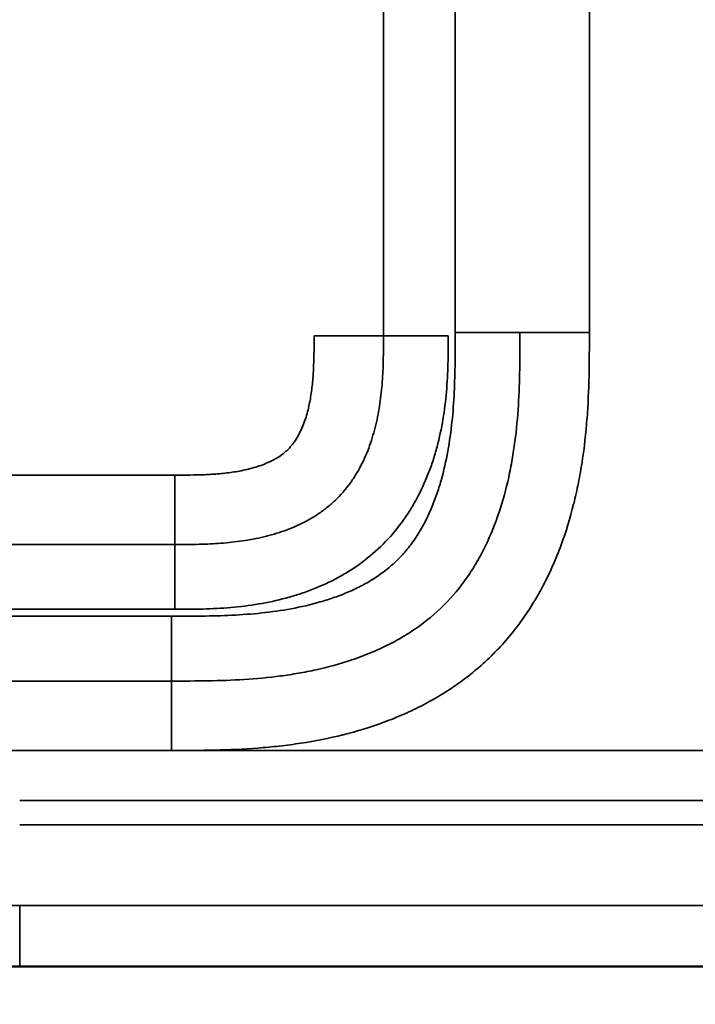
# Model space of a CAD drawing. Header units: millimetres. Extents: x -3206 to 231, y -73 to 1819.
# Tile 17 of 58: x -2181 to -2048, y 801 to 995. Entities that reach past the tile are written whole.
import ezdxf

# ---------------------------------------------------------------- set-up
doc = ezdxf.new("R2010")
doc.units = ezdxf.units.MM
doc.layers.add('Visible (ANSI)', color=7, linetype='Continuous', lineweight=50)
doc.layers.add('Visible Narrow (ANSI)', color=7, linetype='Continuous', lineweight=35)
doc.styles.get("Standard").update_dxf_attribs({"font": 'tahoma.ttf'})
doc.dimstyles.get("Standard").update_dxf_attribs({"dimtxt": 25, "dimasz": 0.18, "dimexe": 0.18, "dimexo": 0.0625, "dimgap": 0.09, "dimtad": 0, "dimtih": 1, "dimtoh": 1, "dimzin": 0, "dimdsep": 46, "dimtxsty": 'Standard', "dimcen": 0.09, "dimadec": 0, "dimazin": 0, "dimtfac": 1, "dimtofl": 0, "dimtmove": 0, "dimatfit": 3, "dimfxl": 1, "dimtolj": 1, "dimtzin": 0, "dimarcsym": 0})

# ---------------------------------------------------------------- blocks, each defined once
blk = doc.blocks.new('*D7')
at = {"color": 0, "lineweight": -2, "transparency": 16777216}
for p, q in [((-3205.85, 868.28), (-3205.85, 595.2)), ((-1155.85, 868.28), (-1155.85, 595.2)), ((-3205.67, 595.38), (-2314.74, 595.38)), ((-1156.03, 595.38), (-2046.95, 595.38))]:
    blk.add_line(p, q, dxfattribs=at)
at = {"color": 0, "transparency": 16777216}
for points in [[(-3205.67, 595.41), (-3205.67, 595.35), (-3205.85, 595.38)], [(-1156.03, 595.41), (-1156.03, 595.35), (-1155.85, 595.38)]]:
    blk.add_solid(points, dxfattribs=at)
at = {"layer": 'Defpoints', "color": 0, "transparency": 16777216}
for p in [(-3205.85, 868.35), (-1155.85, 868.35), (-1155.85, 595.38)]:
    blk.add_point(p, dxfattribs=at)
at = {"color": 0, "transparency": 16777216, "insert": (-2180.85, 595.38), "char_height": 25, "attachment_point": 5}
blk.add_mtext('\\A1;2050.00mm [80{\\H1x;\\S1/2;}]', dxfattribs=at)

msp = doc.modelspace()

# ---------------------------------------------------------------- linework, layer by layer
at = {"layer": 'Visible (ANSI)'}
for p in [(-2456.845, 808.604), (-1904.845, 808.604)]:
    msp.add_line(p, (-2180.845, 808.604), dxfattribs=at)
at = {"layer": 'Visible Narrow (ANSI)'}
for p, q in [((-2109.275, 932.647), (-2109.275, 1693.69)), ((-2095.161, 933.272), (-2095.161, 1693.066)), ((-2068.76, 933.272), (-2068.76, 1693.066)), ((-2122.93, 932.647), (-2109.275, 932.647)), ((-2109.275, 932.647), (-2096.529, 932.647)), ((-2095.161, 933.272), (-2082.416, 933.272)), ((-2082.416, 933.272), (-2068.76, 933.272)), ((-2211.367, 905.254), (-2150.324, 905.254)), ((-2150.324, 905.254), (-2150.324, 891.598)), ((-2150.324, 891.598), (-2211.367, 891.598)), ((-2150.324, 891.598), (-2150.324, 878.853)), ((-2211.367, 878.853), (-2150.324, 878.853)), ((-2150.948, 877.485), (-2210.742, 877.485)), ((-2150.948, 864.74), (-2150.948, 877.485)), ((-2210.742, 864.74), (-2150.948, 864.74)), ((-2150.948, 864.74), (-2150.948, 851.084)), ((-2150.948, 851.084), (-2210.742, 851.084)), ((-2150.948, 851.082), (-2180.845, 851.082)), ((-1940.742, 851.082), (-2150.948, 851.082)), ((-1904.845, 841.22), (-2180.845, 841.22)), ((-2180.845, 836.487), (-1904.845, 836.487)), ((-2456.845, 820.604), (-2180.845, 820.604)), ((-1904.845, 820.604), (-2180.845, 820.604)), ((-2180.845, 820.604), (-2180.845, 808.604))]:
    msp.add_line(p, q, dxfattribs=at)
for points, knots in [([(-2180.845, 1806.169), (-2074.701, 1806.169), (-1968.581, 1806.169), (-1862.651, 1806.169), (-1809.685, 1806.169), (-1756.767, 1806.169), (-1703.917, 1806.169), (-1677.492, 1806.169), (-1651.083, 1806.169), (-1624.694, 1806.169), (-1611.5, 1806.169), (-1598.31, 1806.169), (-1585.126, 1806.169), (-1578.534, 1806.169), (-1571.943, 1806.169), (-1565.354, 1806.169), (-1562.059, 1806.169), (-1558.764, 1806.169), (-1555.47, 1806.169), (-1553.823, 1806.169), (-1552.176, 1806.169), (-1550.529, 1806.169), (-1549.415, 1806.169), (-1548.301, 1806.169), (-1547.187, 1806.169), (-1546.655, 1806.169), (-1546.125, 1806.169), (-1545.584, 1806.169), (-1545.476, 1806.169), (-1545.368, 1806.169), (-1545.26, 1806.169), (-1544.829, 1806.169), (-1544.398, 1806.169), (-1543.966, 1806.169), (-1431.014, 1806.169), (-1318.462, 1806.169), (-1206.505, 1806.169), (-1206.391, 1806.169), (-1206.276, 1806.169), (-1206.162, 1806.169), (-1205.731, 1806.169), (-1205.299, 1806.169), (-1204.868, 1806.168), (-1204.005, 1806.167), (-1203.142, 1806.165), (-1202.279, 1806.157), (-1201.969, 1806.154), (-1201.66, 1806.151), (-1201.35, 1806.146), (-1201.228, 1806.144), (-1201.107, 1806.142), (-1200.985, 1806.14), (-1200.554, 1806.133), (-1200.122, 1806.124), (-1199.691, 1806.112), (-1198.828, 1806.089), (-1197.965, 1806.055), (-1197.104, 1806.009), (-1196.803, 1805.993), (-1196.501, 1805.975), (-1196.2, 1805.955), (-1195.642, 1805.919), (-1195.085, 1805.876), (-1194.53, 1805.826), (-1193.674, 1805.75), (-1192.82, 1805.657), (-1191.97, 1805.545), (-1191.679, 1805.506), (-1191.388, 1805.465), (-1191.098, 1805.422), (-1189.691, 1805.213), (-1188.294, 1804.947), (-1186.908, 1804.607), (-1186.628, 1804.538), (-1186.35, 1804.467), (-1186.071, 1804.392), (-1185.516, 1804.242), (-1184.963, 1804.08), (-1184.413, 1803.902), (-1184.14, 1803.814), (-1183.869, 1803.723), (-1183.599, 1803.629), (-1183.052, 1803.436), (-1182.511, 1803.229), (-1181.978, 1803.006), (-1181.719, 1802.898), (-1181.463, 1802.786), (-1181.208, 1802.67), (-1180.68, 1802.429), (-1180.16, 1802.17), (-1179.651, 1801.892), (-1179.408, 1801.759), (-1179.167, 1801.622), (-1178.929, 1801.48), (-1178.797, 1801.401), (-1178.665, 1801.321), (-1178.534, 1801.239), (-1178.3, 1801.092), (-1178.069, 1800.94), (-1177.84, 1800.783), (-1177.711, 1800.694), (-1177.582, 1800.604), (-1177.454, 1800.511), (-1177.23, 1800.349), (-1177.01, 1800.182), (-1176.794, 1800.011), (-1176.33, 1799.642), (-1175.887, 1799.253), (-1175.467, 1798.843), (-1175.274, 1798.655), (-1175.086, 1798.462), (-1174.903, 1798.265), (-1174.5, 1797.832), (-1174.12, 1797.378), (-1173.76, 1796.904), (-1173.599, 1796.691), (-1173.441, 1796.474), (-1173.288, 1796.253), (-1173.193, 1796.116), (-1173.1, 1795.978), (-1173.008, 1795.838), (-1172.861, 1795.615), (-1172.72, 1795.39), (-1172.583, 1795.162), (-1172.496, 1795.019), (-1172.411, 1794.874), (-1172.329, 1794.729), (-1172.198, 1794.501), (-1172.072, 1794.27), (-1171.949, 1794.038), (-1171.67, 1793.507), (-1171.412, 1792.966), (-1171.172, 1792.418), (-1171.069, 1792.18), (-1170.969, 1791.942), (-1170.872, 1791.702), (-1170.646, 1791.143), (-1170.437, 1790.576), (-1170.244, 1790.001), (-1170.162, 1789.758), (-1170.083, 1789.514), (-1170.007, 1789.268), (-1169.825, 1788.685), (-1169.659, 1788.097), (-1169.508, 1787.507), (-1169.445, 1787.262), (-1169.385, 1787.017), (-1169.327, 1786.772), (-1168.986, 1785.336), (-1168.725, 1783.886), (-1168.521, 1782.426), (-1168.488, 1782.183), (-1168.456, 1781.941), (-1168.425, 1781.698), (-1168.348, 1781.084), (-1168.28, 1780.469), (-1168.222, 1779.852), (-1168.14, 1778.99), (-1168.075, 1778.126), (-1168.025, 1777.261), (-1168.011, 1777.023), (-1167.998, 1776.786), (-1167.986, 1776.548), (-1167.955, 1775.921), (-1167.931, 1775.295), (-1167.912, 1774.668), (-1167.898, 1774.236), (-1167.888, 1773.804), (-1167.88, 1773.371), (-1167.872, 1772.939), (-1167.865, 1772.507), (-1167.861, 1772.075), (-1167.858, 1771.844), (-1167.856, 1771.613), (-1167.854, 1771.383), (-1167.849, 1770.749), (-1167.847, 1770.115), (-1167.846, 1769.481), (-1167.845, 1769.048), (-1167.845, 1768.616), (-1167.845, 1768.184), (-1167.845, 1767.968), (-1167.845, 1767.751), (-1167.845, 1767.535), (-1167.845, 1767.319), (-1167.845, 1767.103), (-1167.845, 1766.887), (-1167.845, 1766.663), (-1167.845, 1766.44), (-1167.845, 1766.216), (-1167.845, 1468.297), (-1167.845, 1170.378), (-1167.845, 872.459), (-1167.845, 871.428), (-1167.845, 870.398), (-1167.845, 869.368), (-1167.845, 868.935), (-1167.845, 868.503), (-1167.845, 868.071), (-1167.845, 867.811), (-1167.845, 867.552), (-1167.846, 867.292), (-1167.846, 867.119), (-1167.846, 866.947), (-1167.846, 866.774), (-1167.848, 865.909), (-1167.851, 865.044), (-1167.858, 864.18), (-1167.865, 863.315), (-1167.876, 862.451), (-1167.895, 861.586), (-1167.914, 860.722), (-1167.94, 859.857), (-1167.976, 858.993), (-1168.004, 858.315), (-1168.038, 857.638), (-1168.079, 856.96), (-1168.143, 855.91), (-1168.225, 854.86), (-1168.327, 853.809), (-1168.393, 853.138), (-1168.467, 852.466), (-1168.551, 851.794), (-1168.683, 850.739), (-1168.838, 849.688), (-1169.02, 848.647), (-1169.135, 847.989), (-1169.26, 847.333), (-1169.397, 846.681), (-1169.616, 845.643), (-1169.864, 844.612), (-1170.147, 843.591), (-1170.323, 842.954), (-1170.513, 842.321), (-1170.718, 841.691), (-1170.781, 841.499), (-1170.845, 841.307), (-1170.91, 841.115), (-1171.123, 840.49), (-1171.352, 839.87), (-1171.598, 839.254), (-1171.675, 839.062), (-1171.753, 838.871), (-1171.833, 838.681), (-1172.001, 838.279), (-1172.178, 837.878), (-1172.362, 837.482), (-1172.458, 837.276), (-1172.556, 837.072), (-1172.656, 836.868), (-1172.748, 836.681), (-1172.842, 836.494), (-1172.937, 836.309), (-1173.336, 835.536), (-1173.766, 834.783), (-1174.232, 834.053), (-1174.464, 833.688), (-1174.706, 833.328), (-1174.957, 832.974), (-1175.085, 832.795), (-1175.215, 832.616), (-1175.348, 832.44), (-1175.476, 832.269), (-1175.607, 832.1), (-1175.74, 831.932), (-1175.877, 831.76), (-1176.016, 831.589), (-1176.158, 831.42), (-1176.438, 831.086), (-1176.73, 830.758), (-1177.028, 830.441), (-1177.177, 830.283), (-1177.328, 830.127), (-1177.48, 829.974), (-1177.787, 829.666), (-1178.102, 829.367), (-1178.425, 829.079), (-1178.585, 828.935), (-1178.748, 828.794), (-1178.912, 828.656), (-1179.078, 828.515), (-1179.246, 828.377), (-1179.416, 828.242), (-1179.919, 827.839), (-1180.438, 827.457), (-1180.972, 827.094), (-1181.155, 826.97), (-1181.339, 826.849), (-1181.525, 826.729), (-1181.89, 826.494), (-1182.262, 826.268), (-1182.64, 826.049), (-1182.823, 825.943), (-1183.008, 825.838), (-1183.194, 825.736), (-1183.391, 825.628), (-1183.59, 825.522), (-1183.789, 825.418), (-1184.562, 825.015), (-1185.349, 824.647), (-1186.148, 824.309), (-1186.736, 824.06), (-1187.33, 823.828), (-1187.93, 823.609), (-1188.145, 823.531), (-1188.36, 823.455), (-1188.576, 823.381), (-1189.177, 823.173), (-1189.784, 822.98), (-1190.396, 822.799), (-1190.618, 822.733), (-1190.84, 822.669), (-1191.063, 822.607), (-1191.676, 822.436), (-1192.294, 822.277), (-1192.914, 822.129), (-1193.142, 822.075), (-1193.37, 822.023), (-1193.598, 821.972), (-1194.446, 821.782), (-1195.297, 821.614), (-1196.149, 821.464), (-1196.767, 821.356), (-1197.385, 821.257), (-1198.005, 821.167), (-1199.094, 821.009), (-1200.186, 820.878), (-1201.28, 820.77), (-1202.997, 820.6), (-1204.718, 820.487), (-1206.443, 820.414), (-1207.059, 820.388), (-1207.674, 820.366), (-1208.291, 820.349), (-1208.538, 820.342), (-1208.786, 820.336), (-1209.034, 820.331), (-1209.898, 820.311), (-1210.763, 820.3), (-1211.628, 820.292), (-1212.24, 820.287), (-1212.853, 820.284), (-1213.465, 820.282), (-1213.719, 820.281), (-1213.972, 820.28), (-1214.225, 820.28), (-1214.658, 820.279), (-1215.091, 820.279), (-1215.524, 820.278), (-1215.957, 820.278), (-1216.39, 820.278), (-1216.823, 820.278), (-1217.43, 820.278), (-1218.038, 820.278), (-1218.645, 820.278), (-1425.838, 820.278), (-1633.031, 820.278), (-1840.223, 820.278)], [2.6656496, 2.6656496, 2.6656496, 2.6656496, 2.9903176, 2.9903176, 2.9903176, 3.1526516, 3.1526516, 3.1526516, 3.2338186, 3.2338186, 3.2338186, 3.2744021, 3.2744021, 3.2744021, 3.2946938, 3.2946938, 3.2946938, 3.3048397, 3.3048397, 3.3048397, 3.3099127, 3.3099127, 3.3099127, 3.3133444, 3.3133444, 3.3133444, 3.3149856, 3.3149856, 3.3149856, 3.3153126, 3.3153126, 3.3153126, 3.3166206, 3.3166206, 3.3166206, 3.6590678, 3.6590678, 3.6590678, 3.6594176, 3.6594176, 3.6594176, 3.6607372, 3.6607372, 3.6607372, 3.6633764, 3.6633764, 3.6633764, 3.664324, 3.664324, 3.664324, 3.664696, 3.664696, 3.664696, 3.6660156, 3.6660156, 3.6660156, 3.6686547, 3.6686547, 3.6686547, 3.6695802, 3.6695802, 3.6695802, 3.6712939, 3.6712939, 3.6712939, 3.673933, 3.673933, 3.673933, 3.6748364, 3.6748364, 3.6748364, 3.6792113, 3.6792113, 3.6792113, 3.6800926, 3.6800926, 3.6800926, 3.6818504, 3.6818504, 3.6818504, 3.6827206, 3.6827206, 3.6827206, 3.6844896, 3.6844896, 3.6844896, 3.6853487, 3.6853487, 3.6853487, 3.6871288, 3.6871288, 3.6871288, 3.6879768, 3.6879768, 3.6879768, 3.6884484, 3.6884484, 3.6884484, 3.6892909, 3.6892909, 3.6892909, 3.6897678, 3.6897678, 3.6897678, 3.6906049, 3.6906049, 3.6906049, 3.692407, 3.692407, 3.692407, 3.693233, 3.693233, 3.693233, 3.6950467, 3.6950467, 3.6950467, 3.6958611, 3.6958611, 3.6958611, 3.6963661, 3.6963661, 3.6963661, 3.6971751, 3.6971751, 3.6971751, 3.6976854, 3.6976854, 3.6976854, 3.6984892, 3.6984892, 3.6984892, 3.7003246, 3.7003246, 3.7003246, 3.7011173, 3.7011173, 3.7011173, 3.7029639, 3.7029639, 3.7029639, 3.7037454, 3.7037454, 3.7037454, 3.7056027, 3.7056027, 3.7056027, 3.7063735, 3.7063735, 3.7063735, 3.7108812, 3.7108812, 3.7108812, 3.7116296, 3.7116296, 3.7116296, 3.7135203, 3.7135203, 3.7135203, 3.7161595, 3.7161595, 3.7161595, 3.7168858, 3.7168858, 3.7168858, 3.7187986, 3.7187986, 3.7187986, 3.7201182, 3.7201182, 3.7201182, 3.7214378, 3.7214378, 3.7214378, 3.722142, 3.722142, 3.722142, 3.7240769, 3.7240769, 3.7240769, 3.7253965, 3.7253965, 3.7253965, 3.7260563, 3.7260563, 3.7260563, 3.7267161, 3.7267161, 3.7267161, 3.7273982, 3.7273982, 3.7273982, 4.6367175, 4.6367175, 4.6367175, 4.6398624, 4.6398624, 4.6398624, 4.6411819, 4.6411819, 4.6411819, 4.6419737, 4.6419737, 4.6419737, 4.6425015, 4.6425015, 4.6425015, 4.6451405, 4.6451405, 4.6451405, 4.6477793, 4.6477793, 4.6477793, 4.6504176, 4.6504176, 4.6504176, 4.6524861, 4.6524861, 4.6524861, 4.6556929, 4.6556929, 4.6556929, 4.6577423, 4.6577423, 4.6577423, 4.6609635, 4.6609635, 4.6609635, 4.6629984, 4.6629984, 4.6629984, 4.6662358, 4.6662358, 4.6662358, 4.6682546, 4.6682546, 4.6682546, 4.6688716, 4.6688716, 4.6688716, 4.6708827, 4.6708827, 4.6708827, 4.6715074, 4.6715074, 4.6715074, 4.6728253, 4.6728253, 4.6728253, 4.6735108, 4.6735108, 4.6735108, 4.6741432, 4.6741432, 4.6741432, 4.676779, 4.676779, 4.676779, 4.6780969, 4.6780969, 4.6780969, 4.678767, 4.678767, 4.678767, 4.6794148, 4.6794148, 4.6794148, 4.680081, 4.680081, 4.680081, 4.6813951, 4.6813951, 4.6813951, 4.6820504, 4.6820504, 4.6820504, 4.6833685, 4.6833685, 4.6833685, 4.6840232, 4.6840232, 4.6840232, 4.6846863, 4.6846863, 4.6846863, 4.6866513, 4.6866513, 4.6866513, 4.6873221, 4.6873221, 4.6873221, 4.6886398, 4.6886398, 4.6886398, 4.6892793, 4.6892793, 4.6892793, 4.6899577, 4.6899577, 4.6899577, 4.6925936, 4.6925936, 4.6925936, 4.6945355, 4.6945355, 4.6945355, 4.6952295, 4.6952295, 4.6952295, 4.6971636, 4.6971636, 4.6971636, 4.6978652, 4.6978652, 4.6978652, 4.6997917, 4.6997917, 4.6997917, 4.7005011, 4.7005011, 4.7005011, 4.703137, 4.703137, 4.703137, 4.7050479, 4.7050479, 4.7050479, 4.7084085, 4.7084085, 4.7084085, 4.7136801, 4.7136801, 4.7136801, 4.7155603, 4.7155603, 4.7155603, 4.7163159, 4.7163159, 4.7163159, 4.7189517, 4.7189517, 4.7189517, 4.7208164, 4.7208164, 4.7208164, 4.7215875, 4.7215875, 4.7215875, 4.7229054, 4.7229054, 4.7229054, 4.7242233, 4.7242233, 4.7242233, 4.7260726, 4.7260726, 4.7260726, 5.3568144, 5.3568144, 5.3568144, 5.3568144]), ([(-2150.948, 877.485), (-2148.977, 877.485), (-2147.007, 877.485), (-2145.036, 877.51), (-2143.066, 877.535), (-2141.094, 877.585), (-2139.128, 877.682), (-2137.162, 877.778), (-2135.203, 877.922), (-2133.255, 878.129), (-2131.306, 878.337), (-2129.367, 878.609), (-2127.441, 878.964), (-2125.515, 879.32), (-2123.602, 879.757), (-2121.706, 880.303), (-2120.758, 880.576), (-2119.811, 880.877), (-2118.879, 881.207), (-2117.946, 881.536), (-2117.028, 881.894), (-2116.126, 882.284), (-2115.223, 882.673), (-2114.337, 883.095), (-2113.469, 883.553), (-2112.6, 884.011), (-2111.75, 884.506), (-2110.922, 885.043), (-2110.507, 885.312), (-2110.098, 885.592), (-2109.695, 885.883), (-2109.291, 886.174), (-2108.895, 886.476), (-2108.51, 886.787), (-2107.739, 887.408), (-2107.007, 888.066), (-2106.315, 888.763), (-2105.623, 889.46), (-2104.971, 890.194), (-2104.357, 890.966), (-2104.05, 891.352), (-2103.753, 891.746), (-2103.465, 892.15), (-2103.177, 892.554), (-2102.898, 892.967), (-2102.63, 893.385), (-2102.094, 894.221), (-2101.602, 895.077), (-2101.147, 895.95), (-2100.692, 896.823), (-2100.274, 897.713), (-2099.888, 898.617), (-2099.502, 899.522), (-2099.148, 900.442), (-2098.823, 901.374), (-2098.497, 902.307), (-2098.199, 903.255), (-2097.929, 904.206), (-2097.389, 906.108), (-2096.958, 908.02), (-2096.609, 909.941), (-2096.26, 911.862), (-2095.993, 913.791), (-2095.79, 915.727), (-2095.587, 917.663), (-2095.448, 919.605), (-2095.353, 921.552), (-2095.165, 925.446), (-2095.161, 929.359), (-2095.161, 933.272)], [0, 0, 0, 0, 0.005911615, 0.005911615, 0.005911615, 0.01182323, 0.01182323, 0.01182323, 0.017734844, 0.017734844, 0.017734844, 0.023646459, 0.023646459, 0.023646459, 0.029558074, 0.029558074, 0.029558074, 0.032513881, 0.032513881, 0.032513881, 0.035469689, 0.035469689, 0.035469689, 0.038425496, 0.038425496, 0.038425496, 0.041381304, 0.041381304, 0.041381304, 0.042859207, 0.042859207, 0.042859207, 0.044337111, 0.044337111, 0.044337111, 0.047292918, 0.047292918, 0.047292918, 0.050248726, 0.050248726, 0.050248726, 0.051726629, 0.051726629, 0.051726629, 0.053204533, 0.053204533, 0.053204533, 0.05616034, 0.05616034, 0.05616034, 0.059116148, 0.059116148, 0.059116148, 0.062071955, 0.062071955, 0.062071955, 0.065027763, 0.065027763, 0.065027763, 0.070939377, 0.070939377, 0.070939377, 0.076850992, 0.076850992, 0.076850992, 0.082762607, 0.082762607, 0.082762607, 0.094585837, 0.094585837, 0.094585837, 0.094585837]), ([(-2082.416, 933.272), (-2082.416, 930.888), (-2082.417, 928.504), (-2082.5, 923.742), (-2082.581, 921.364), (-2082.882, 916.616), (-2083.101, 914.246), (-2083.566, 910.701), (-2083.744, 909.52), (-2084.152, 907.163), (-2084.382, 905.989), (-2085.151, 902.497), (-2085.772, 900.204), (-2087.276, 895.702), (-2088.157, 893.492), (-2089.464, 890.797), (-2089.736, 890.26), (-2090.298, 889.202), (-2090.589, 888.679), (-2091.488, 887.132), (-2092.126, 886.128), (-2094.162, 883.202), (-2095.683, 881.368), (-2099.09, 877.966), (-2100.923, 876.45), (-2103.847, 874.421), (-2104.85, 873.786), (-2106.911, 872.591), (-2107.97, 872.031), (-2111.21, 870.463), (-2113.419, 869.584), (-2117.911, 868.087), (-2120.195, 867.469), (-2123.668, 866.705), (-2124.834, 866.477), (-2127.179, 866.071), (-2128.361, 865.892), (-2131.913, 865.425), (-2134.286, 865.206), (-2139.038, 864.905), (-2141.418, 864.823), (-2146.181, 864.74), (-2148.565, 864.74), (-2150.948, 864.74)], [0, 0, 0, 0, 0.00713628, 0.00713628, 0.01427256, 0.01427256, 0.02140884, 0.02140884, 0.02497699, 0.02497699, 0.02854513, 0.02854513, 0.03568141, 0.03568141, 0.04281769, 0.04281769, 0.04460176, 0.04460176, 0.04638583, 0.04638583, 0.04995397, 0.04995397, 0.05709025, 0.05709025, 0.06422653, 0.06422653, 0.06779467, 0.06779467, 0.07136281, 0.07136281, 0.0784991, 0.0784991, 0.08563538, 0.08563538, 0.08920352, 0.08920352, 0.09277166, 0.09277166, 0.09990794, 0.09990794, 0.10704422, 0.10704422, 0.1141805, 0.1141805, 0.1141805, 0.1141805]), ([(-2150.948, 851.083), (-2148.122, 851.084), (-2145.296, 851.087), (-2142.474, 851.15), (-2142.467, 851.15), (-2142.46, 851.15), (-2142.453, 851.15), (-2139.634, 851.214), (-2136.818, 851.336), (-2134.007, 851.552), (-2133.997, 851.553), (-2133.986, 851.554), (-2133.976, 851.555), (-2132.575, 851.663), (-2131.176, 851.794), (-2129.778, 851.952), (-2129.768, 851.953), (-2129.757, 851.954), (-2129.747, 851.955), (-2128.348, 852.113), (-2126.948, 852.298), (-2125.556, 852.512), (-2125.547, 852.513), (-2125.538, 852.515), (-2125.529, 852.516), (-2122.733, 852.946), (-2119.97, 853.491), (-2117.247, 854.169), (-2117.242, 854.171), (-2117.236, 854.172), (-2117.231, 854.174), (-2114.504, 854.854), (-2111.817, 855.669), (-2109.177, 856.641), (-2107.854, 857.129), (-2106.542, 857.656), (-2105.244, 858.228), (-2104.595, 858.513), (-2103.949, 858.809), (-2103.307, 859.117), (-2102.665, 859.425), (-2102.027, 859.744), (-2101.397, 860.073), (-2098.874, 861.39), (-2096.465, 862.868), (-2094.18, 864.522), (-2091.903, 866.17), (-2089.75, 867.994), (-2087.733, 870.009), (-2087.727, 870.015), (-2087.721, 870.02), (-2087.715, 870.026), (-2085.701, 872.04), (-2083.875, 874.191), (-2082.225, 876.467), (-2082.218, 876.476), (-2082.211, 876.486), (-2082.204, 876.495), (-2080.557, 878.769), (-2079.084, 881.168), (-2077.77, 883.681), (-2077.763, 883.695), (-2077.756, 883.708), (-2077.749, 883.722), (-2077.426, 884.34), (-2077.114, 884.964), (-2076.813, 885.591), (-2076.806, 885.606), (-2076.799, 885.62), (-2076.792, 885.635), (-2076.491, 886.261), (-2076.202, 886.891), (-2075.923, 887.524), (-2075.916, 887.54), (-2075.909, 887.555), (-2075.902, 887.571), (-2075.339, 888.852), (-2074.818, 890.146), (-2074.335, 891.453), (-2074.329, 891.47), (-2074.323, 891.488), (-2074.316, 891.505), (-2073.348, 894.134), (-2072.535, 896.813), (-2071.855, 899.536), (-2071.849, 899.557), (-2071.844, 899.579), (-2071.839, 899.6), (-2071.503, 900.949), (-2071.2, 902.309), (-2070.927, 903.678), (-2070.922, 903.702), (-2070.918, 903.726), (-2070.913, 903.749), (-2070.642, 905.117), (-2070.401, 906.496), (-2070.189, 907.874), (-2070.185, 907.899), (-2070.181, 907.924), (-2070.178, 907.949), (-2069.753, 910.728), (-2069.446, 913.515), (-2069.231, 916.308), (-2069.229, 916.33), (-2069.227, 916.353), (-2069.226, 916.375), (-2069.012, 919.171), (-2068.89, 921.973), (-2068.827, 924.779), (-2068.827, 924.792), (-2068.826, 924.805), (-2068.826, 924.818), (-2068.763, 927.633), (-2068.76, 930.452), (-2068.76, 933.272)], [0, 0, 0, 0, 0.00846675, 0.00846675, 0.00846675, 0.00848729, 0.00848729, 0.00848729, 0.01694288, 0.01694288, 0.01694288, 0.01697458, 0.01697458, 0.01697458, 0.02118645, 0.02118645, 0.02118645, 0.02121823, 0.02121823, 0.02121823, 0.02543425, 0.02543425, 0.02543425, 0.02546187, 0.02546187, 0.02546187, 0.033932, 0.033932, 0.033932, 0.03394916, 0.03394916, 0.03394916, 0.04242975, 0.04242975, 0.04242975, 0.04667863, 0.04667863, 0.04667863, 0.04880192, 0.04880192, 0.04880192, 0.05092375, 0.05092375, 0.05092375, 0.05942527, 0.05942527, 0.05942527, 0.06789833, 0.06789833, 0.06789833, 0.067923, 0.067923, 0.067923, 0.07638562, 0.07638562, 0.07638562, 0.07642075, 0.07642075, 0.07642075, 0.08487291, 0.08487291, 0.08487291, 0.08491851, 0.08491851, 0.08491851, 0.08699473, 0.08699473, 0.08699473, 0.08704294, 0.08704294, 0.08704294, 0.08911656, 0.08911656, 0.08911656, 0.08916738, 0.08916738, 0.08916738, 0.0933602, 0.0933602, 0.0933602, 0.09341626, 0.09341626, 0.09341626, 0.10184749, 0.10184749, 0.10184749, 0.10191401, 0.10191401, 0.10191401, 0.10609114, 0.10609114, 0.10609114, 0.10616288, 0.10616288, 0.10616288, 0.11033478, 0.11033478, 0.11033478, 0.11041055, 0.11041055, 0.11041055, 0.11882207, 0.11882207, 0.11882207, 0.11888902, 0.11888902, 0.11888902, 0.12730937, 0.12730937, 0.12730937, 0.12734857, 0.12734857, 0.12734857, 0.13579666, 0.13579666, 0.13579666, 0.13579666]), ([(-2096.529, 932.647), (-2096.529, 930.807), (-2096.532, 928.968), (-2096.581, 927.133), (-2096.63, 925.298), (-2096.723, 923.468), (-2096.882, 921.645), (-2097.041, 919.822), (-2097.264, 918.005), (-2097.568, 916.198), (-2097.871, 914.39), (-2098.254, 912.59), (-2098.733, 910.801), (-2098.973, 909.907), (-2099.236, 909.016), (-2099.522, 908.138), (-2099.809, 907.261), (-2100.118, 906.394), (-2100.452, 905.538), (-2101.121, 903.825), (-2101.888, 902.158), (-2102.766, 900.54), (-2103.205, 899.731), (-2103.672, 898.935), (-2104.169, 898.152), (-2104.417, 897.76), (-2104.674, 897.372), (-2104.936, 896.989), (-2105.199, 896.606), (-2105.467, 896.23), (-2105.742, 895.859), (-2106.84, 894.375), (-2108.034, 892.987), (-2109.326, 891.693), (-2110.617, 890.399), (-2112.006, 889.2), (-2113.492, 888.097), (-2114.236, 887.545), (-2115.005, 887.017), (-2115.785, 886.52), (-2116.566, 886.023), (-2117.361, 885.555), (-2118.17, 885.115), (-2119.787, 884.234), (-2121.457, 883.463), (-2123.176, 882.791), (-2124.036, 882.454), (-2124.907, 882.142), (-2125.79, 881.854), (-2126.673, 881.566), (-2127.559, 881.303), (-2128.449, 881.064), (-2130.23, 880.587), (-2132.024, 880.203), (-2133.829, 879.899), (-2135.635, 879.594), (-2137.452, 879.369), (-2139.279, 879.209), (-2141.106, 879.049), (-2142.943, 878.955), (-2144.787, 878.905), (-2146.63, 878.856), (-2148.478, 878.853), (-2150.324, 878.853)], [0, 0, 0, 0, 0.005489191, 0.005489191, 0.005489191, 0.010978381, 0.010978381, 0.010978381, 0.016467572, 0.016467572, 0.016467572, 0.021956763, 0.021956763, 0.021956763, 0.024701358, 0.024701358, 0.024701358, 0.027445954, 0.027445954, 0.027445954, 0.032935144, 0.032935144, 0.032935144, 0.03567974, 0.03567974, 0.03567974, 0.037052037, 0.037052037, 0.037052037, 0.038424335, 0.038424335, 0.038424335, 0.043913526, 0.043913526, 0.043913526, 0.049402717, 0.049402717, 0.049402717, 0.052147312, 0.052147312, 0.052147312, 0.054891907, 0.054891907, 0.054891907, 0.060381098, 0.060381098, 0.060381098, 0.063125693, 0.063125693, 0.063125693, 0.065870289, 0.065870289, 0.065870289, 0.07135948, 0.07135948, 0.07135948, 0.07684867, 0.07684867, 0.07684867, 0.082337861, 0.082337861, 0.082337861, 0.087827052, 0.087827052, 0.087827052, 0.087827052]), ([(-2122.93, 932.647), (-2122.93, 930.693), (-2122.93, 928.738), (-2123.007, 926.79), (-2123.046, 925.815), (-2123.103, 924.843), (-2123.189, 923.872), (-2123.274, 922.903), (-2123.388, 921.935), (-2123.539, 920.971), (-2123.614, 920.488), (-2123.699, 920.007), (-2123.795, 919.526), (-2123.891, 919.045), (-2123.998, 918.564), (-2124.117, 918.088), (-2124.355, 917.136), (-2124.64, 916.2), (-2124.988, 915.286), (-2125.163, 914.829), (-2125.353, 914.378), (-2125.564, 913.934), (-2125.774, 913.489), (-2126.005, 913.051), (-2126.255, 912.63), (-2126.507, 912.208), (-2126.78, 911.8), (-2127.078, 911.411), (-2127.227, 911.217), (-2127.382, 911.028), (-2127.544, 910.843), (-2127.704, 910.66), (-2127.871, 910.482), (-2128.046, 910.309), (-2128.223, 910.133), (-2128.406, 909.965), (-2128.593, 909.804), (-2128.778, 909.644), (-2128.968, 909.491), (-2129.162, 909.345), (-2129.549, 909.054), (-2129.951, 908.788), (-2130.367, 908.543), (-2130.784, 908.297), (-2131.215, 908.073), (-2131.657, 907.865), (-2132.099, 907.658), (-2132.553, 907.467), (-2133.011, 907.294), (-2133.471, 907.119), (-2133.934, 906.962), (-2134.402, 906.819), (-2134.864, 906.677), (-2135.329, 906.549), (-2135.797, 906.432), (-2136.738, 906.199), (-2137.69, 906.012), (-2138.651, 905.862), (-2139.611, 905.711), (-2140.582, 905.597), (-2141.554, 905.512), (-2142.527, 905.426), (-2143.5, 905.369), (-2144.474, 905.33), (-2146.422, 905.254), (-2148.373, 905.254), (-2150.324, 905.254)], [0, 0, 0, 0, 0.005863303, 0.005863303, 0.005863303, 0.008794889, 0.008794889, 0.008794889, 0.011723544, 0.011723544, 0.011723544, 0.013188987, 0.013188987, 0.013188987, 0.01465443, 0.01465443, 0.01465443, 0.017585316, 0.017585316, 0.017585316, 0.019050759, 0.019050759, 0.019050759, 0.020516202, 0.020516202, 0.020516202, 0.021987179, 0.021987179, 0.021987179, 0.022720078, 0.022720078, 0.022720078, 0.023447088, 0.023447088, 0.023447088, 0.024185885, 0.024185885, 0.024185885, 0.02491879, 0.02491879, 0.02491879, 0.026377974, 0.026377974, 0.026377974, 0.027843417, 0.027843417, 0.027843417, 0.02930886, 0.02930886, 0.02930886, 0.030782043, 0.030782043, 0.030782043, 0.032239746, 0.032239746, 0.032239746, 0.035170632, 0.035170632, 0.035170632, 0.038101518, 0.038101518, 0.038101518, 0.041032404, 0.041032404, 0.041032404, 0.046894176, 0.046894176, 0.046894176, 0.046894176]), ([(-2150.324, 891.598), (-2148.899, 891.598), (-2147.473, 891.599), (-2144.625, 891.652), (-2143.201, 891.704), (-2140.358, 891.894), (-2138.934, 892.032), (-2136.116, 892.419), (-2134.72, 892.667), (-2131.96, 893.295), (-2130.596, 893.675), (-2128.578, 894.366), (-2127.91, 894.616), (-2126.585, 895.163), (-2125.935, 895.457), (-2124.027, 896.4), (-2122.81, 897.113), (-2121.077, 898.328), (-2120.515, 898.757), (-2119.425, 899.667), (-2118.896, 900.149), (-2117.368, 901.671), (-2116.456, 902.763), (-2115.229, 904.504), (-2114.843, 905.101), (-2114.117, 906.328), (-2113.776, 906.96), (-2112.821, 908.888), (-2112.281, 910.206), (-2111.357, 912.899), (-2110.974, 914.273), (-2110.338, 917.068), (-2110.09, 918.473), (-2109.705, 921.29), (-2109.569, 922.703), (-2109.38, 925.536), (-2109.328, 926.956), (-2109.275, 929.799), (-2109.275, 931.223), (-2109.275, 932.647)], [0, 0, 0, 0, 0.004273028, 0.004273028, 0.008546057, 0.008546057, 0.012819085, 0.012819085, 0.017092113, 0.017092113, 0.021365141, 0.021365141, 0.023501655, 0.023501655, 0.02563817, 0.02563817, 0.029911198, 0.029911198, 0.032047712, 0.032047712, 0.034184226, 0.034184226, 0.038457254, 0.038457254, 0.040593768, 0.040593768, 0.042730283, 0.042730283, 0.047003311, 0.047003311, 0.051276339, 0.051276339, 0.055549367, 0.055549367, 0.059822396, 0.059822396, 0.064095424, 0.064095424, 0.068368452, 0.068368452, 0.068368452, 0.068368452])]:
    msp.add_open_spline(points, degree=3, knots=knots, dxfattribs=at)

# ---------------------------------------------------------------- dimensions: what is measured, and where the dimension line sits
dim = msp.add_aligned_dim(p1=(-3205.845, 868.345), p2=(-1155.845, 868.345), distance=-272.963, dimstyle='Standard', override={"dimpost": 'mm'})
dim.commit()
dim.dimension.update_dxf_attribs({"geometry": '*D7', "text_midpoint": (-2180.845, 595.382)})

doc.saveas('drawing.dxf')
